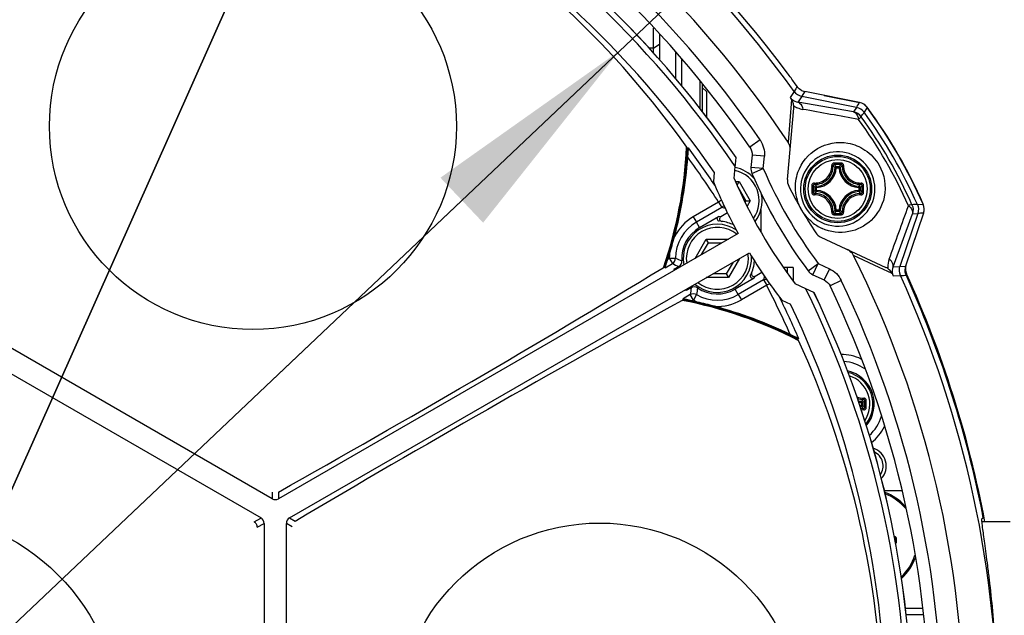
# Model space of a CAD drawing. Header units: millimetres. Extents: x 0 to 420, y 0 to 297.
# Tile 44 of 100: x 98.58 to 114.45, y 202.5 to 212.11. Entities that reach past the tile are written whole.
import ezdxf

# ---------------------------------------------------------------- set-up
doc = ezdxf.new("R2010")
doc.units = ezdxf.units.MM
doc.header["$LTSCALE"] = 23.1
doc.layers.get('0').update_dxf_attribs({"linetype": 'CONTINUOUS'})
for name, color, linetype in [('02___PRT_ALL_AXES', 7, 'CONTINUOUS'), ('03___PRT_ALL_CURVES', 7, 'CONTINUOUS'), ('AXES', 7, 'CONTINUOUS'), ('DIM_PILOTEES', 7, 'CONTINUOUS')]:
    doc.layers.add(name, color=color, linetype=linetype)
doc.styles.get("Standard").update_dxf_attribs({"font": 'txt', "width": 0.7})
doc.styles.add('TEXTSTYLE_4', font='txt')
doc.dimstyles.new('DIMSTYLE_4', dxfattribs={"dimtxt": 2.5, "dimasz": 3.5, "dimexe": 2, "dimexo": 0, "dimtad": 1, "dimdec": 0, "dimlfac": 5, "dimdsep": 46, "dimtxsty": 'Standard', "dimblk": '_FILLED', "dimblk1": '_FILLED', "dimblk2": '_FILLED', "dimcen": 0, "dimazin": 2, "dimtp": 0.5, "dimtm": 0.5, "dimtfac": 1, "dimtdec": 0, "dimtmove": 0, "dimatfit": 2, "dimldrblk": '_FILLED', "dimfxl": 0, "dimtolj": 1, "dimarcsym": 0})
doc.dimstyles.new('DIMSTYLE_9', dxfattribs={"dimtxt": 2.5, "dimasz": 3.5, "dimexe": 2, "dimexo": 0, "dimtad": 1, "dimdec": 1, "dimlfac": 5, "dimdsep": 46, "dimtxsty": 'Standard', "dimblk": '_FILLED', "dimblk1": '_FILLED', "dimblk2": '_FILLED', "dimcen": 0, "dimazin": 2, "dimtp": 0.5, "dimtm": 0.5, "dimtfac": 1, "dimtdec": 1, "dimtmove": 0, "dimatfit": 2, "dimldrblk": '_FILLED', "dimfxl": 0, "dimtolj": 1, "dimarcsym": 0})

# ---------------------------------------------------------------- blocks, each defined once
blk = doc.blocks.new('_FILLED')
at = {"color": 0, "linetype": 'ByBlock'}
blk.add_solid([(0, 0), (-1, 0.1429), (-1, -0.1429)], dxfattribs=at)
blk = doc.blocks.new('*D5')
at = {"layer": 'DIM_PILOTEES', "color": 2, "linetype": 'Continuous'}
for p, q in [((96.75, 200.711), (126.261, 228.676)), ((108.248, 211.607), (96.75, 200.711)), ((85.253, 189.816), (96.75, 200.711))]:
    blk.add_line(p, q, dxfattribs=at)
at = {"layer": 'DIM_PILOTEES', "color": 2, "linetype": 'Continuous', "xscale": 3.5, "yscale": 3.5, "zscale": 3.5}
for p, rotation in [((108.248, 211.607), 43.4593738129), ((85.253, 189.816), 223.4593738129)]:
    blk.add_blockref('_FILLED', p, dxfattribs=dict(at, rotation=rotation))
at = {"layer": 'DIM_PILOTEES', "color": 2, "linetype": 'Continuous', "insert": (117.933, 225.09), "char_height": 2.5, "width": 12.76786, "attachment_point": 1, "rotation": 43.4594, "line_spacing_factor": 0.9, "style": 'TEXTSTYLE_4'}
blk.add_mtext('{\\ftxt;\\W0.0001;\\H0.0001;\\~}{\\ftxt;\\W1.3333333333;\\H2.5; }{\\ftxt;\\W0.0001;\\H0.0001;\\~}{\\ftxt;\\W0.0001;\\H0.0001;\\~}{\\ftxt;\\W2.0714285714;\\H2.5; }{\\ftxt;\\W0.0001;\\H0.0001;\\~}', dxfattribs=at)
blk = doc.blocks.new('*D19')
at = {"layer": 'DIM_PILOTEES', "color": 2, "linetype": 'Continuous'}
for p, q in [((96.75, 200.711), (112.905, 237.02)), ((104.33, 217.747), (96.75, 200.711)), ((89.171, 183.676), (96.75, 200.711))]:
    blk.add_line(p, q, dxfattribs=at)
at = {"layer": 'DIM_PILOTEES', "color": 2, "linetype": 'Continuous', "xscale": 3.5, "yscale": 3.5, "zscale": 3.5}
for p, rotation in [((104.33, 217.747), 66.0142293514), ((89.171, 183.676), 246.0142293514)]:
    blk.add_blockref('_FILLED', p, dxfattribs=dict(at, rotation=rotation))
at = {"layer": 'DIM_PILOTEES', "color": 2, "linetype": 'Continuous', "insert": (105.211, 227.413), "char_height": 2.5, "width": 17.85714, "attachment_point": 1, "rotation": 66.0142, "line_spacing_factor": 0.9, "style": 'TEXTSTYLE_4'}
blk.add_mtext('{\\ftxt;\\W0.0001;\\H0.0001;\\~}{\\ftxt;\\W1.3333333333;\\H2.5; }{\\ftxt;\\W0.0001;\\H0.0001;\\~}{\\ftxt;\\W0.0001;\\H0.0001;\\~}{\\ftxt;\\W3.4285714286;\\H2.5; }{\\ftxt;\\W0.0001;\\H0.0001;\\~}', dxfattribs=at)

msp = doc.modelspace()

# ---------------------------------------------------------------- linework, layer by layer
at = {"color": 7, "linetype": 'Continuous'}
for p, q in [((108.8004, 211.5682), (108.8004, 211.9766)), ((108.9004, 211.4594), (108.9004, 211.8716)), ((108.8004, 211.6544), (108.7212, 211.6544)), ((108.8004, 211.6544), (108.9004, 211.7205)), ((109.1504, 211.5956), (109.1504, 211.1656)), ((109.2504, 211.4763), (109.2504, 211.0474)), ((109.5504, 210.6722), (109.5504, 211.1183)), ((109.5904, 210.6209), (109.5904, 211.0705)), ((109.6504, 210.9512), (109.5904, 211.0112)), ((111.0643, 210.9551), (111.0007, 210.8577)), ((111.0691, 210.9625), (111.0643, 210.9551)), ((111.1146, 211.0323), (111.0716, 211.0928)), ((111.2373, 210.9527), (111.2368, 210.9519)), ((112.1202, 210.775), (111.2373, 210.9527)), ((109.6504, 210.9512), (109.6504, 210.5434)), ((111.0227, 210.8248), (110.9665, 210.1371)), ((111.1874, 210.8755), (111.1264, 210.7813)), ((111.1974, 210.8909), (111.1874, 210.8755)), ((112.0708, 210.6977), (111.1874, 210.8755)), ((111.2368, 210.9519), (111.1974, 210.8909)), ((111.5475, 210.8903), (112.1208, 210.7765)), ((110.9577, 209.5354), (111.0583, 210.6863)), ((112.0239, 210.6242), (111.1264, 210.7813)), ((112.071, 210.6976), (112.0239, 210.6242)), ((112.2417, 210.6976), (112.1928, 210.6195)), ((110.5167, 210.1711), (110.3519, 210.0579)), ((109.3473, 210.039), (109.3528, 210.0407)), ((109.3528, 210.0407), (109.3638, 210.044)), ((110.1147, 209.7261), (110.1287, 209.8862)), ((110.3864, 209.9265), (110.3689, 209.727)), ((110.5856, 209.909), (110.3864, 209.9265)), ((110.5682, 209.7096), (110.5856, 209.909)), ((110.5682, 209.7096), (110.3689, 209.727)), ((110.3845, 209.6305), (110.5682, 209.7096)), ((111.7249, 209.7243), (111.7225, 209.7267)), ((111.7448, 209.7232), (111.7249, 209.7243)), ((111.7448, 209.7431), (111.7897, 209.7431)), ((111.7448, 209.7232), (111.7448, 209.7431)), ((111.7448, 209.7232), (111.7897, 209.7232)), ((111.7897, 209.7232), (111.7897, 209.7431)), ((111.7897, 209.7232), (111.8096, 209.7243)), ((111.8096, 209.7243), (111.812, 209.7267)), ((109.777, 209.6525), (109.7634, 209.4975)), ((110.1211, 209.5012), (110.1794, 209.5012)), ((110.1466, 209.4445), (110.1794, 209.5012)), ((110.1598, 209.4152), (110.2891, 209.1912)), ((110.1794, 209.5012), (110.3583, 209.1912)), ((111.4253, 209.4037), (111.4054, 209.4037)), ((111.4054, 209.3588), (111.4054, 209.4037)), ((111.4242, 209.4236), (111.4219, 209.4259)), ((111.4253, 209.4037), (111.4242, 209.4236)), ((111.4253, 209.3588), (111.4253, 209.4037)), ((112.1093, 209.4037), (112.1103, 209.4236)), ((112.1093, 209.4037), (112.1291, 209.4037)), ((112.1093, 209.4037), (112.1093, 209.3588)), ((112.1103, 209.4236), (112.1126, 209.4259)), ((112.1291, 209.4037), (112.1291, 209.3588)), ((111.4253, 209.3588), (111.4054, 209.3588)), ((111.4242, 209.3389), (111.4219, 209.3365)), ((111.4253, 209.3588), (111.4242, 209.3389)), ((112.1093, 209.3588), (112.1291, 209.3588)), ((112.1093, 209.3588), (112.1103, 209.3389)), ((112.1103, 209.3389), (112.1127, 209.3365)), ((109.8484, 209.168), (109.44, 208.9322)), ((109.8983, 209.0814), (109.49, 208.8456)), ((109.8949, 209.198), (109.8484, 209.168)), ((109.8484, 209.168), (109.8983, 209.0814)), ((109.9573, 209.064), (109.8983, 209.0814)), ((110.2891, 209.1912), (110.2752, 209.1673)), ((110.2891, 209.1912), (110.3583, 209.1912)), ((110.3583, 209.1912), (110.3073, 209.1029)), ((111.2422, 209.0908), (111.2478, 209.081)), ((113.0524, 209.1306), (113.1445, 209.134)), ((109.44, 208.9322), (109.49, 208.8456)), ((109.5407, 208.7578), (109.8469, 208.9346)), ((109.9919, 208.9942), (109.8831, 208.9314)), ((110.5304, 209.0458), (110.5304, 208.6842)), ((111.7249, 209.0382), (111.7225, 209.0358)), ((111.7448, 209.0392), (111.7249, 209.0382)), ((111.7897, 209.0392), (111.7448, 209.0392)), ((111.7448, 209.0392), (111.7448, 209.0194)), ((111.7897, 209.0194), (111.7448, 209.0194)), ((111.7897, 209.0392), (111.8096, 209.0382)), ((111.7897, 209.0392), (111.7897, 209.0194)), ((111.8096, 209.0382), (111.812, 209.0358)), ((112.6593, 208.1262), (112.972, 208.982)), ((113.0592, 208.9861), (112.7714, 208.1319)), ((113.1508, 208.99), (112.8632, 208.1366)), ((113.1523, 208.9898), (112.9642, 208.4364)), ((112.972, 208.982), (113.0592, 208.9861)), ((110.1637, 208.6626), (102.751, 204.3828)), ((109.4694, 208.2612), (109.6484, 208.5712)), ((109.6484, 208.5712), (110.0063, 208.5712)), ((109.683, 208.5112), (109.6484, 208.5712)), ((111.496, 208.603), (112.5431, 208.1148)), ((109.5738, 208.322), (109.683, 208.5112)), ((109.683, 208.5112), (109.9016, 208.5112)), ((102.9304, 204.0721), (110.3431, 208.3518)), ((109.0296, 208.25), (109.0526, 208.2633)), ((109.0526, 208.2633), (109.1526, 208.2631)), ((109.0526, 208.2633), (109.1026, 208.1768)), ((110.1853, 208.2612), (110.0063, 207.9512)), ((112.4365, 208.1134), (112.0215, 208.3098)), ((108.9545, 208.11), (108.9722, 208.1203)), ((108.9856, 208.1092), (108.9722, 208.1203)), ((108.9856, 208.1092), (109.1026, 208.1768)), ((109.1281, 208.0862), (109.2054, 208.1308)), ((110.081, 208.2005), (109.9717, 208.0112)), ((111.0504, 208.1112), (110.8925, 208.1112)), ((110.9504, 208.1112), (110.9504, 208.0311)), ((111.0504, 208.1112), (111.0504, 207.8925)), ((111.2917, 208.0591), (111.4521, 208.1786)), ((111.3675, 207.9973), (111.4521, 208.1786)), ((111.4521, 208.1786), (111.6335, 208.094)), ((112.6451, 208.0146), (112.4365, 208.1134)), ((112.6593, 208.1262), (112.7714, 208.1319)), ((112.7714, 208.132), (112.8632, 208.1366)), ((110.0063, 207.9512), (109.6484, 207.9512)), ((109.9717, 208.0112), (109.7532, 208.0112)), ((109.9717, 208.0112), (110.0063, 207.9512)), ((110.4203, 207.9415), (110.1141, 207.7646)), ((110.4356, 207.9745), (110.5444, 208.0373)), ((110.5875, 207.9724), (110.5731, 207.9126)), ((111.3675, 207.9973), (111.549, 207.9127)), ((111.6335, 208.094), (111.549, 207.9127)), ((112.6626, 207.9791), (112.7788, 207.9855)), ((109.4034, 207.7878), (109.3261, 207.7432)), ((110.5731, 207.9126), (110.1648, 207.6768)), ((110.6231, 207.8261), (110.2147, 207.5903)), ((110.5731, 207.9126), (110.6231, 207.8261)), ((110.6724, 207.8513), (110.6231, 207.8261)), ((111.826, 207.9033), (111.6456, 207.8172)), ((102.651, 204.3828), (96.9798, 207.6571)), ((109.3918, 207.6758), (109.2749, 207.6083)), ((109.4418, 207.5892), (109.3918, 207.6758)), ((109.4916, 207.6759), (109.4418, 207.5892)), ((110.1648, 207.6768), (110.2147, 207.5903)), ((111.3853, 207.7097), (111.2532, 207.7713)), ((109.26, 207.5809), (109.2777, 207.5912)), ((109.2777, 207.5912), (109.2749, 207.6083)), ((109.4188, 207.5759), (109.4418, 207.5892)), ((110.866, 207.5878), (111.0071, 207.522)), ((96.8004, 207.346), (102.4709, 204.0721)), ((111.1395, 206.9684), (111.1269, 206.9566)), ((112.1524, 205.9337), (112.1534, 205.9536)), ((112.1524, 205.9337), (112.1723, 205.9337)), ((112.1524, 205.9337), (112.1524, 205.8888)), ((112.1524, 205.8888), (112.1723, 205.8888)), ((112.1524, 205.8888), (112.1534, 205.8689)), ((112.1723, 205.9337), (112.1723, 205.8888)), ((102.6504, 204.4904), (102.6504, 204.3836)), ((102.7504, 204.4906), (102.7504, 204.3836)), ((112.8026, 204.5112), (112.5193, 204.5112)), ((102.3606, 204.008), (102.47, 204.0712)), ((102.4106, 203.9214), (102.52, 203.9846)), ((102.5209, 203.9855), (102.5209, 197.439)), ((102.8804, 197.437), (102.8804, 203.9855)), ((102.9732, 203.9312), (102.8808, 203.9846)), ((103.0234, 204.0177), (102.9307, 204.0712)), ((114.5504, 204.0112), (114.0944, 204.0112)), ((114.1141, 204.0612), (114.0945, 204.0612)), ((112.6901, 203.7705), (112.6899, 203.7606)), ((112.7095, 203.7506), (112.6996, 203.7506)), ((112.6996, 203.7506), (112.6996, 203.6719)), ((112.7095, 203.6719), (112.6996, 203.6719)), ((112.7095, 203.7506), (112.7095, 203.6719)), ((113.139, 202.6112), (112.8597, 202.6112)), ((113.1485, 202.5112), (112.8698, 202.5112))]:
    msp.add_line(p, q, dxfattribs=at)
for centre, radius in [((102.3404, 210.3934), 3.28), ((111.7673, 209.3812), 0.5463), ((111.7673, 209.3812), 0.5462), ((111.7673, 209.3812), 0.5241), ((111.7673, 209.3812), 0.4768), ((96.7504, 200.7112), 3.4593), ((107.9304, 200.7112), 3.28)]:
    msp.add_circle(centre, radius, dxfattribs=at)
for centre, radius, start, end in [((96.7504, 200.7112), 17.6019, 35.58979, 84.41021), ((96.7504, 200.7112), 17.0571, 33.54617, 86.45383), ((96.7504, 200.7112), 16.7033, 34.49586, 85.50414), ((96.7504, 200.7112), 16.5034, 34.49586, 85.50414), ((96.7504, 200.7112), 16.2222, 34.44264, 85.55736), ((96.7504, 200.7112), 17.6891, 36.56607, 65.16432), ((96.7504, 200.7112), 15.8, 34.46514, 85.53486), ((97.1483, 201.3898), 14.9537, 35.41771, 57.86891), ((103.4731, 205.6931), 9.3217, 35.39896, 36.58947), ((111.2766, 211.1477), 0.1989, 242.92873, 252.50602), ((111.2768, 211.1489), 0.2001, 252.54356, 258.61817), ((114.2805, 213.0248), 3.9311, 213.45371, 214.03045), ((110.8439, 210.7046), 0.2153, 4.86696, 12.97902), ((110.8461, 210.7049), 0.2131, 354.98887, 4.8218), ((111.272, 211.0519), 0.3923, 237.008, 247.31946), ((111.2737, 211.0566), 0.3973, 247.35706, 259.81291), ((75.3485, 234.1908), 43.5942, 327.3909, 327.51145), ((112.0819, 210.5803), 0.2, 36.38786, 78.77497), ((105.7065, 205.882), 8.1178, 23.61514, 36.38486), ((105.7065, 205.882), 8.1196, 23.61214, 36.38786), ((105.8655, 205.9739), 7.7097, 24.01108, 35.98892), ((77.0903, 232.6586), 41.4477, 327.75657, 327.87729), ((105.824, 205.9499), 7.8161, 23.98722, 36.01278), ((105.7065, 205.882), 8.0322, 23.85725, 36.14275), ((102.3404, 210.3934), 7, 340.95554, 357.23653), ((102.3504, 210.4107), 7.0068, 340.92001, 356.95912), ((96.7504, 200.7112), 15.6745, 36.51923, 36.59638), ((96.7504, 200.7112), 15.6908, 33.81407, 36.49791), ((102.3504, 210.4107), 7.02, 345.13447, 355.76503), ((96.7504, 200.7112), 15.5908, 32.84833, 36.07742), ((111.7673, 209.3812), 0.6, 324.99231, 208.96531), ((110.0004, 209.1912), 0.55, 40.50001, 77.96893), ((110.5682, 209.7096), 0.2, 175, 203.30352), ((117.5298, 212.7082), 7.58, 203.30352, 216.69648), ((111.3995, 209.749), 0.2722, 268.24159, 1.75757), ((111.4027, 209.7457), 0.2897, 268.17229, 1.8277), ((111.4073, 209.7412), 0.3181, 273.05419, 356.94578), ((111.4073, 209.7412), 0.338, 273.0539, 356.94611), ((111.1395, 209.1354), 0.8304, 45.40454, 48.25789), ((111.7671, 188.0036), 21.7953, 89.85536, 90.14398), ((111.7673, 188.1705), 21.6048, 89.85569, 90.14431), ((111.0744, 209.1079), 0.9236, 43.45685, 46.26656), ((111.7448, 209.723), 0.02, 168.50141, 176.33049), ((112.4601, 209.1079), 0.9235, 133.73339, 136.54315), ((112.1273, 209.7412), 0.338, 183.0539, 266.94611), ((111.7897, 209.723), 0.02, 3.66951, 11.49859), ((112.1273, 209.7412), 0.3181, 183.05422, 266.94578), ((112.3951, 209.1353), 0.8305, 131.74234, 134.59542), ((112.1318, 209.7457), 0.2897, 178.17231, 271.82767), ((112.135, 209.749), 0.2722, 178.24198, 271.75801), ((110.0004, 209.1912), 0.5, 324.91689, 77.26527), ((117.5298, 212.7082), 7.78, 203.30352, 216.69648), ((111.1569, 209.518), 0.2, 175, 206.59217), ((117.5177, 212.7012), 8.39, 202.44872, 208.77475), ((117.5298, 212.7082), 7.3268, 206.59217, 213.40783), ((133.1443, 209.3814), 21.7946, 179.85618, 180.00048), ((133.1444, 209.3811), 21.7948, 179.99958, 180.14389), ((132.9784, 209.3812), 21.6052, 179.85573, 180.14427), ((112.0405, 210.074), 0.9234, 223.73318, 226.54333), ((112.0137, 210.0095), 0.8311, 221.74349, 224.60134), ((111.4255, 209.4037), 0.0199, 93.66846, 101.27955), ((112.1091, 209.404), 0.0196, 78.70118, 86.45909), ((111.5213, 210.0091), 0.8306, 315.39776, 318.25763), ((112.109, 209.4035), 0.0202, 0.71889, 78.67872), ((111.4939, 210.0741), 0.9236, 313.45685, 316.26656), ((90.5562, 209.3812), 21.6052, 359.85573, 0.14427), ((90.3901, 209.3814), 21.7948, 359.99958, 0.14389), ((90.3902, 209.381), 21.7946, 359.85618, 0.00048), ((110.0004, 209.1912), 0.55, 322.40057, 10.72207), ((112.0405, 208.6884), 0.9234, 133.45668, 136.26676), ((111.3995, 209.0135), 0.2722, 358.24197, 91.75801), ((112.0136, 208.753), 0.831, 135.39857, 138.2568), ((111.4027, 209.0167), 0.2897, 358.17227, 91.82771), ((111.4255, 209.359), 0.0202, 180.71889, 258.67872), ((111.4254, 209.3584), 0.0196, 258.70118, 266.45909), ((111.4073, 209.0212), 0.3181, 3.05419, 86.94581), ((111.4073, 209.0212), 0.338, 3.0539, 86.94611), ((112.1273, 209.0212), 0.338, 93.05389, 176.94611), ((112.1273, 209.0212), 0.3181, 93.05422, 176.94578), ((112.1318, 209.0167), 0.2897, 88.17217, 181.82782), ((112.135, 209.0135), 0.2722, 88.25985, 181.74187), ((112.1091, 209.3584), 0.0196, 273.54091, 281.29882), ((111.5212, 208.7533), 0.8306, 41.74255, 44.6022), ((112.109, 209.359), 0.0202, 281.32128, 359.28111), ((111.4939, 208.6884), 0.9235, 43.73339, 46.54315), ((111.7673, 209.3812), 0.6, 209.33357, 300.62526), ((114.6294, 166.614), 42.5459, 92.12426, 92.24187), ((112.963, 209.0542), 0.2, 341.22503, 23.61214), ((109.8274, 208.2612), 0.7747, 120, 153.26796), ((109.8074, 208.2957), 0.6402, 83.20281, 86.459), ((111.1391, 209.6275), 0.831, 311.74323, 314.59455), ((111.7671, 230.7589), 21.7953, 269.85603, 270.14465), ((111.0745, 209.6545), 0.9234, 313.73318, 316.54333), ((111.7673, 230.592), 21.6048, 269.85569, 270.14431), ((111.7448, 209.0395), 0.02, 183.66951, 191.49859), ((111.7895, 209.0395), 0.0202, 270.71886, 348.46034), ((112.4601, 209.6546), 0.9236, 223.45685, 226.26656), ((111.7901, 209.0394), 0.0196, 348.47902, 356.45753), ((112.395, 209.6271), 0.8304, 225.40454, 228.25793), ((115.0436, 165.4369), 43.5943, 92.48859, 92.60914), ((109.8274, 208.2612), 0.6748, 120, 179.84416), ((109.8274, 208.2612), 0.55, 55.97344, 190.94761), ((109.8274, 208.2612), 0.5, 51.04554, 188.97274), ((109.8274, 208.2612), 0.6, 63.91627, 83.19511), ((111.8273, 209.4214), 0.745, 230.78223, 245.25772), ((102.3497, 210.4109), 7.0207, 342.78787, 345.13435), ((111.5805, 208.7843), 0.2, 213.40783, 245), ((102.3504, 210.4107), 7.02, 342.07401, 342.78774), ((109.8274, 208.2612), 0.7747, 174.65425, 179.84416), ((109.0525, 208.2634), 0.1001, 300.04448, 359.81121), ((109.8274, 208.2612), 0.55, 229.04279, 3.97855), ((109.8274, 208.2612), 0.5, 231.04554, 8.97274), ((117.5177, 212.7012), 8.39, 211.22525, 217.55128), ((96.7504, 200.7112), 17.0571, 333.54617, 26.45383), ((-4.5971, 395.6225), 219.2142, 299.320338, 301.197759), ((110.8433, 211.9298), 4.1371, 245.11827, 246.67813), ((109.1781, 207.9994), 0.1001, 84.66726, 95.77135), ((109.1554, 208.2173), 0.0999, 299.99445, 3.73805), ((109.8274, 208.2612), 0.6, 333.54848, 356.08369), ((112.453, 207.9216), 0.2131, 55.17874, 65.01219), ((112.9692, 208.1167), 0.395, 160.15958, 180.19211), ((112.9651, 208.1171), 0.391, 180.2521, 183.01534), ((113.052, 208.0728), 0.1992, 168.37526, 175.30958), ((113.0531, 208.0726), 0.2003, 161.38824, 168.38541), ((113.059, 208.0939), 0.2, 164.96108, 204.35554), ((109.7774, 208.3478), 0.7, 201.9473, 203.40287), ((109.8472, 208.2267), 0.6401, 333.54097, 336.79731), ((111.4521, 208.1786), 0.2, 216.69648, 245), ((116.2256, 209.7588), 3.9827, 205.97331, 206.54257), ((96.7504, 200.7112), 17.6019, 335.58979, 24.41021), ((96.7504, 200.7112), 17.6874, 11.57836, 24.31359), ((96.7504, 200.7112), 17.7019, 10.74699, 24.35554), ((109.2757, 207.8301), 0.1005, 316.07717, 335.27913), ((113.5122, 207.3067), 4.1368, 173.32183, 174.88179), ((109.4534, 207.7013), 0.0999, 56.26307, 120.00562), ((96.7504, 200.7112), 15.5908, 23.92258, 27.15167), ((96.7504, 200.7112), 16.5034, 334.49586, 25.50414), ((96.7504, 200.7112), 16.7033, 334.49586, 25.50414), ((109.8774, 208.1747), 0.7, 216.59713, 218.0527), ((109.2758, 207.8302), 0.1005, 300.04565, 315.97376), ((109.4418, 207.5891), 0.1001, 60.18879, 119.95552), ((109.8274, 208.2612), 0.6748, 240.15584, 300), ((96.7504, 200.7112), 15.6908, 23.50209, 26.18593), ((96.7504, 200.7112), 16.2222, 334.44264, 25.55736), ((213.1673, 18.4745), 215.7729, 118.787268, 120.694634), ((107.9304, 200.7112), 7, 62.71364, 79.04446), ((107.9504, 200.7112), 7.0068, 63.04088, 79.07999), ((107.9504, 200.7112), 7.02, 77.21226, 77.92599), ((109.8274, 208.2612), 0.7747, 240.15584, 245.34575), ((107.9502, 200.7105), 7.0207, 74.86565, 77.21213), ((109.8274, 208.2612), 0.7747, 266.73204, 300), ((107.9504, 200.7112), 7.02, 64.23497, 74.86553), ((96.7504, 200.7112), 15.8, 334.46514, 25.53486), ((96.7504, 200.7112), 15.6745, 23.40362, 23.48077), ((97.5371, 200.7165), 14.9536, 2.1693, 24.58234), ((111.8104, 205.9112), 0.69, 55.04825, 85.50249), ((111.8104, 205.9112), 0.5462, 319.89501, 77.93305), ((111.8104, 205.9112), 0.5463, 319.87731, 77.92575), ((111.8104, 205.9112), 0.5241, 321.44453, 76.40688), ((111.8104, 205.9112), 0.4768, 325.39214, 72.58554), ((112.1781, 206.279), 0.2723, 247.65582, 271.75629), ((112.1749, 206.2759), 0.2898, 251.74858, 271.82144), ((112.1704, 206.2712), 0.3181, 256.86947, 266.94573), ((112.1704, 206.2712), 0.338, 258.97955, 266.94611), ((112.1704, 205.5512), 0.338, 93.05389, 97.72469), ((111.5602, 206.5431), 0.8364, 315.18034, 318.24844), ((111.537, 206.6042), 0.9237, 313.45723, 316.26663), ((111.537, 205.2183), 0.9236, 43.7333, 46.54278), ((90.5992, 205.9112), 21.6052, 359.85573, 0.14427), ((90.4331, 205.9114), 21.7949, 359.99968, 0.14399), ((90.4332, 205.9111), 21.7948, 359.85609, 0.0004), ((112.1704, 205.5512), 0.3181, 93.05427, 97.08101), ((112.1749, 205.5461), 0.2903, 88.1857, 96.64705), ((112.1781, 205.543), 0.2727, 88.25147, 96.39495), ((111.5601, 205.2793), 0.8364, 41.7518, 44.81963), ((111.8104, 205.9112), 0.69, 312.54088, 343.58198), ((112.2504, 203.7112), 0.82, 41.97432, 70.37552), ((102.701, 204.4694), 0.1, 240, 300), ((102.4209, 203.9855), 0.1, 0, 60), ((102.9804, 203.9855), 0.1, 120, 180), ((112.7004, 204.1612), 0.3908, 266.77103, 268.49887), ((112.7004, 204.1612), 0.4008, 267.12385, 268.49894), ((111.8565, 204.6162), 1.2083, 313.29373, 314.24563), ((112.6896, 203.6718), 0.0199, 301.04587, 0.07381), ((112.2504, 203.7112), 0.82, 311.50753, 340.07095)]:
    msp.add_arc(centre, radius, start, end, dxfattribs=at)
at = {"color": 2, "linetype": 'Continuous'}
msp.add_arc((112.2504, 204.9112), 0.3, 317.31728, 72.87951, dxfattribs=at)
at = {"color": 7, "linetype": 'Continuous'}
for points in [[(111.0643, 210.9551), (111.0928, 210.9154), (111.1395, 210.8852), (111.1874, 210.8755)], [(111.1128, 211.0343), (111.0975, 211.0108), (111.0844, 210.986), (111.0691, 210.9625)], [(111.1861, 210.9706), (111.158, 210.9849), (111.1328, 211.0066), (111.1146, 211.0323)], [(111.0537, 210.7529), (111.0478, 210.7784), (111.0373, 210.8032), (111.0227, 210.8248)], [(112.1037, 210.5043), (111.8036, 210.5579), (111.5035, 210.6117), (111.2034, 210.6656)], [(112.1929, 210.6194), (112.1644, 210.6584), (112.1182, 210.6879), (112.0709, 210.6974)], [(112.2417, 210.6976), (112.2132, 210.7362), (112.1673, 210.7655), (112.1202, 210.775)], [(112.1464, 210.5455), (112.1179, 210.5848), (112.0715, 210.6146), (112.0239, 210.6242)], [(110.5167, 210.1711), (110.5678, 210.0966), (110.5935, 209.999), (110.5856, 209.909)], [(110.3519, 210.0579), (110.3775, 210.0205), (110.3903, 209.9716), (110.3864, 209.9265)], [(110.9991, 210.0089), (111.0029, 210.0528), (110.9908, 210.1004), (110.9665, 210.1371)], [(109.9333, 209.1153), (109.9247, 209.1015), (109.9124, 209.0895), (109.8983, 209.0814)], [(112.5976, 208.2508), (112.701, 208.5376), (112.8045, 208.8244), (112.9081, 209.1111)], [(112.9651, 209.1274), (112.9849, 209.0831), (112.9875, 209.028), (112.972, 208.982)], [(113.0524, 209.1307), (113.0719, 209.0866), (113.0745, 209.0318), (113.059, 208.986)], [(113.1508, 208.99), (113.1661, 209.0355), (113.1637, 209.09), (113.1445, 209.134)], [(112.0669, 208.8615), (112.1424, 208.9062), (112.2098, 208.9683), (112.2602, 209.04)], [(112.0215, 208.3098), (112.0018, 208.3493), (111.9667, 208.3835), (111.9267, 208.4022)], [(109.1281, 208.0862), (109.1402, 208.0932), (109.1541, 208.0976), (109.168, 208.099)], [(112.6198, 208.2309), (112.6129, 208.238), (112.6054, 208.2446), (112.5976, 208.2508)], [(112.7788, 207.9855), (112.7586, 208.03), (112.7558, 208.0856), (112.7714, 208.132)], [(111.6335, 208.094), (111.7154, 208.0558), (111.7871, 207.9848), (111.826, 207.9033)], [(112.869, 207.9937), (112.856, 208.0232), (112.8508, 208.057), (112.8534, 208.0891)], [(110.5731, 207.9126), (110.5872, 207.9207), (110.6038, 207.9254), (110.62, 207.9259)], [(111.549, 207.9127), (111.59, 207.8936), (111.626, 207.858), (111.6456, 207.8172)]]:
    msp.add_open_spline(points, degree=3, dxfattribs=at)
for points, knots in [([(111.1146, 211.0323), (111.1145, 211.0322), (111.1148, 211.031), (111.1133, 211.0335), (111.1128, 211.0343)], [0, 0, 0, 0, 0.0869271, 1, 1, 1, 1]), ([(111.0007, 210.8577), (111.0098, 210.8448), (111.0439, 210.8077), (111.0927, 210.7864), (111.1264, 210.7813)], [0, 0, 0, 0, 0.3163891, 1, 1, 1, 1]), ([(111.1264, 210.7813), (111.1361, 210.7788), (111.1801, 210.7559), (111.1979, 210.7032), (111.2034, 210.6656)], [0, 0, 0, 0, 0.2083638, 1, 1, 1, 1]), ([(112.0239, 210.6242), (112.034, 210.6217), (112.0797, 210.598), (112.0982, 210.5433), (112.1037, 210.5043)], [0, 0, 0, 0, 0.2096258, 1, 1, 1, 1]), ([(112.1464, 210.5455), (112.147, 210.5398), (112.1258, 210.5265), (112.1146, 210.5133), (112.1037, 210.5043)], [0, 0, 0, 0, 0.2879859, 1, 1, 1, 1]), ([(109.3512, 209.8923), (109.3524, 209.9086), (109.3542, 209.9328), (109.3566, 209.9646), (109.3582, 209.987), (109.3599, 210.0074), (109.3611, 210.0228), (109.3622, 210.0329), (109.3626, 210.0386), (109.3634, 210.0416), (109.3634, 210.0439), (109.3638, 210.044)], [0, 0, 0, 0, 0.32224, 0.478418, 0.6276072, 0.7650576, 0.8826955, 0.9300814, 0.9669545, 0.9908162, 1, 1, 1, 1]), ([(111.1846, 209.0448), (111.1294, 209.1405), (111.0679, 209.3476), (111.1158, 209.7252), (111.4099, 210.0892), (111.8737, 210.1679), (112.2293, 210.0212), (112.3795, 209.8628), (112.4349, 209.7667)], [0, 0, 0, 0, 0.1476051, 0.2769195, 0.4975273, 0.7203609, 0.851712, 1, 1, 1, 1]), ([(112.4349, 209.7667), (112.5221, 209.6158), (112.5793, 209.2672), (112.3417, 208.8508), (111.9461, 208.6484), (111.6476, 208.684), (111.5155, 208.7448)], [0, 0, 0, 0, 0.2918585, 0.5329062, 0.7564696, 1, 1, 1, 1]), ([(111.7124, 209.7988), (111.707, 209.7987), (111.6961, 209.7965), (111.6824, 209.7873), (111.6734, 209.7735), (111.6715, 209.7626), (111.6716, 209.7573)], [0, 0, 0, 0, 0.2515425, 0.502444, 0.7518903, 1, 1, 1, 1]), ([(111.6716, 209.7573), (111.6741, 209.7574), (111.6787, 209.7574), (111.6849, 209.7571), (111.6891, 209.7565), (111.6914, 209.7557), (111.6921, 209.7553), (111.6923, 209.755)], [0, 0, 0, 0, 0.3500575, 0.657463, 0.881822, 0.9543754, 1, 1, 1, 1]), ([(111.7128, 209.7752), (111.7102, 209.7752), (111.7047, 209.7742), (111.6979, 209.7697), (111.6933, 209.763), (111.6923, 209.7576), (111.6923, 209.755)], [0, 0, 0, 0, 0.253266, 0.5039417, 0.7523043, 1, 1, 1, 1]), ([(111.7124, 209.7988), (111.7124, 209.796), (111.7124, 209.7908), (111.7124, 209.7838), (111.7127, 209.7787), (111.7127, 209.776), (111.7128, 209.7752)], [0, 0, 0, 0, 0.3476942, 0.6630037, 0.8932873, 1, 1, 1, 1]), ([(111.7448, 209.7431), (111.7403, 209.7431), (111.7311, 209.7398), (111.7262, 209.7314), (111.7253, 209.727)], [0, 0, 0, 0, 0.499714, 1, 1, 1, 1]), ([(111.8092, 209.727), (111.8083, 209.7314), (111.8034, 209.7398), (111.7942, 209.7431), (111.7897, 209.7431)], [0, 0, 0, 0, 0.500286, 1, 1, 1, 1]), ([(111.8222, 209.7988), (111.8222, 209.796), (111.8221, 209.7908), (111.8221, 209.7838), (111.8218, 209.7787), (111.8219, 209.776), (111.8217, 209.7752)], [0, 0, 0, 0, 0.3476957, 0.6630064, 0.8932895, 1, 1, 1, 1]), ([(111.8422, 209.755), (111.8423, 209.7576), (111.8413, 209.763), (111.8367, 209.7697), (111.8298, 209.7742), (111.8244, 209.7752), (111.8217, 209.7752)], [0, 0, 0, 0, 0.2476944, 0.4960565, 0.7467338, 1, 1, 1, 1]), ([(111.8629, 209.7573), (111.8631, 209.7626), (111.8612, 209.7735), (111.8521, 209.7873), (111.8384, 209.7965), (111.8275, 209.7987), (111.8222, 209.7988)], [0, 0, 0, 0, 0.2481183, 0.4975671, 0.7484673, 1, 1, 1, 1]), ([(111.8629, 209.7573), (111.8604, 209.7574), (111.8558, 209.7574), (111.8496, 209.7571), (111.8454, 209.7565), (111.8431, 209.7557), (111.8424, 209.7553), (111.8422, 209.755)], [0, 0, 0, 0, 0.3500652, 0.657475, 0.8818311, 0.9543804, 1, 1, 1, 1]), ([(111.3912, 209.4769), (111.3859, 209.477), (111.375, 209.4751), (111.3612, 209.4661), (111.3519, 209.4524), (111.3497, 209.4415), (111.3497, 209.4361)], [0, 0, 0, 0, 0.248123, 0.4975707, 0.7484694, 1, 1, 1, 1]), ([(111.3497, 209.4361), (111.3525, 209.4361), (111.3577, 209.4361), (111.3647, 209.4361), (111.3698, 209.4358), (111.3725, 209.4358), (111.3733, 209.4356)], [0, 0, 0, 0, 0.3476995, 0.6630127, 0.8932955, 1, 1, 1, 1]), ([(111.3935, 209.4562), (111.3909, 209.4562), (111.3855, 209.4552), (111.3788, 209.4506), (111.3743, 209.4438), (111.3733, 209.4383), (111.3733, 209.4356)], [0, 0, 0, 0, 0.2476944, 0.4960565, 0.7467338, 1, 1, 1, 1]), ([(111.3912, 209.4769), (111.3911, 209.4744), (111.3911, 209.4698), (111.3914, 209.4636), (111.392, 209.4594), (111.3928, 209.4571), (111.3932, 209.4563), (111.3935, 209.4562)], [0, 0, 0, 0, 0.3500648, 0.6574745, 0.8818307, 0.9543803, 1, 1, 1, 1]), ([(111.4216, 209.4232), (111.4172, 209.4223), (111.4087, 209.4174), (111.4054, 209.4082), (111.4054, 209.4037)], [0, 0, 0, 0, 0.5002808, 1, 1, 1, 1]), ([(112.1433, 209.4769), (112.1434, 209.4744), (112.1435, 209.4698), (112.1431, 209.4636), (112.1425, 209.4594), (112.1417, 209.4571), (112.1413, 209.4563), (112.141, 209.4562)], [0, 0, 0, 0, 0.3500581, 0.6574638, 0.8818227, 0.9543758, 1, 1, 1, 1]), ([(112.1612, 209.4356), (112.1613, 209.4383), (112.1602, 209.4438), (112.1558, 209.4506), (112.149, 209.4552), (112.1436, 209.4562), (112.141, 209.4562)], [0, 0, 0, 0, 0.253266, 0.5039417, 0.7523043, 1, 1, 1, 1]), ([(112.1848, 209.4361), (112.1848, 209.4415), (112.1826, 209.4524), (112.1733, 209.4661), (112.1595, 209.4751), (112.1487, 209.477), (112.1433, 209.4769)], [0, 0, 0, 0, 0.2515394, 0.5024399, 0.7518854, 1, 1, 1, 1]), ([(112.1848, 209.4361), (112.1821, 209.4361), (112.1769, 209.4361), (112.1698, 209.4361), (112.1647, 209.4358), (112.1621, 209.4358), (112.1612, 209.4356)], [0, 0, 0, 0, 0.3476943, 0.6630035, 0.8932871, 1, 1, 1, 1]), ([(111.3497, 209.3263), (111.3525, 209.3263), (111.3577, 209.3264), (111.3647, 209.3264), (111.3698, 209.3266), (111.3725, 209.3266), (111.3733, 209.3268)], [0, 0, 0, 0, 0.3476943, 0.6630035, 0.8932871, 1, 1, 1, 1]), ([(111.3497, 209.3263), (111.3497, 209.3209), (111.3519, 209.3101), (111.3612, 209.2964), (111.375, 209.2873), (111.3859, 209.2854), (111.3912, 209.2856)], [0, 0, 0, 0, 0.2515394, 0.5024399, 0.7518854, 1, 1, 1, 1]), ([(111.3733, 209.3268), (111.3733, 209.3241), (111.3743, 209.3187), (111.3788, 209.3118), (111.3855, 209.3072), (111.3909, 209.3062), (111.3935, 209.3063)], [0, 0, 0, 0, 0.253266, 0.5039417, 0.7523043, 1, 1, 1, 1]), ([(111.3912, 209.2856), (111.3911, 209.2881), (111.391, 209.2927), (111.3914, 209.2989), (111.392, 209.3031), (111.3928, 209.3054), (111.3932, 209.3061), (111.3935, 209.3063)], [0, 0, 0, 0, 0.3500581, 0.6574638, 0.8818227, 0.9543758, 1, 1, 1, 1]), ([(112.141, 209.3063), (112.1436, 209.3062), (112.149, 209.3072), (112.1558, 209.3118), (112.1602, 209.3187), (112.1613, 209.3241), (112.1612, 209.3268)], [0, 0, 0, 0, 0.2476942, 0.4960562, 0.7467336, 1, 1, 1, 1]), ([(112.1433, 209.2856), (112.1434, 209.2881), (112.1435, 209.2927), (112.1431, 209.2989), (112.1425, 209.3031), (112.1417, 209.3054), (112.1413, 209.3061), (112.141, 209.3063)], [0, 0, 0, 0, 0.3500698, 0.6574754, 0.881839, 0.954389, 1, 1, 1, 1]), ([(112.1432, 209.2856), (112.1486, 209.2854), (112.1595, 209.2873), (112.1733, 209.2963), (112.1826, 209.31), (112.1848, 209.3209), (112.1848, 209.3263)], [0, 0, 0, 0, 0.2481252, 0.497569, 0.7484675, 1, 1, 1, 1]), ([(112.1848, 209.3263), (112.1821, 209.3263), (112.1769, 209.3264), (112.1698, 209.3264), (112.1647, 209.3267), (112.1621, 209.3266), (112.1612, 209.3268)], [0, 0, 0, 0, 0.3477039, 0.66302, 0.8933025, 1, 1, 1, 1]), ([(112.9651, 209.1274), (112.9605, 209.1308), (112.9384, 209.1191), (112.9213, 209.116), (112.9081, 209.1111)], [0, 0, 0, 0, 0.2879867, 1, 1, 1, 1]), ([(112.9081, 209.1111), (112.92, 209.1018), (112.956, 209.0696), (112.9814, 209.0149), (112.972, 208.982)], [0, 0, 0, 0, 0.3057778, 1, 1, 1, 1]), ([(109.8645, 208.8601), (109.8561, 208.8606), (109.8393, 208.8673), (109.8253, 208.8902), (109.8275, 208.917), (109.8396, 208.9304), (109.8469, 208.9346)], [0, 0, 0, 0, 0.2500622, 0.5000416, 0.7500022, 1, 1, 1, 1]), ([(109.8831, 208.9314), (109.876, 208.9273), (109.8641, 208.9142), (109.8613, 208.8881), (109.8742, 208.8653), (109.8903, 208.858), (109.8985, 208.857)], [0, 0, 0, 0, 0.2500188, 0.4999999, 0.7499891, 1, 1, 1, 1]), ([(111.3563, 208.8442), (111.3397, 208.8578), (111.2736, 208.9164), (111.218, 208.987), (111.1846, 209.0448)], [0, 0, 0, 0, 0.2433592, 1, 1, 1, 1]), ([(111.6716, 209.0052), (111.6715, 208.9998), (111.6734, 208.989), (111.6824, 208.9752), (111.6961, 208.9659), (111.707, 208.9637), (111.7124, 208.9637)], [0, 0, 0, 0, 0.2481181, 0.4975666, 0.7484665, 1, 1, 1, 1]), ([(111.6716, 209.0052), (111.6741, 209.0051), (111.6787, 209.005), (111.6849, 209.0054), (111.6891, 209.006), (111.6914, 209.0068), (111.6921, 209.0072), (111.6923, 209.0075)], [0, 0, 0, 0, 0.3500652, 0.657475, 0.8818311, 0.9543804, 1, 1, 1, 1]), ([(111.6923, 209.0075), (111.6923, 209.0048), (111.6933, 208.9995), (111.6979, 208.9927), (111.7047, 208.9883), (111.7102, 208.9872), (111.7128, 208.9873)], [0, 0, 0, 0, 0.2476944, 0.4960565, 0.7467338, 1, 1, 1, 1]), ([(111.7124, 208.9637), (111.7124, 208.9664), (111.7124, 208.9716), (111.7124, 208.9787), (111.7127, 208.9838), (111.7127, 208.9864), (111.7128, 208.9873)], [0, 0, 0, 0, 0.3476957, 0.6630064, 0.8932895, 1, 1, 1, 1]), ([(111.7253, 209.0355), (111.7262, 209.0311), (111.7311, 209.0227), (111.7403, 209.0194), (111.7448, 209.0194)], [0, 0, 0, 0, 0.500286, 1, 1, 1, 1]), ([(111.8217, 208.9873), (111.8244, 208.9872), (111.8298, 208.9883), (111.8367, 208.9927), (111.8413, 208.9995), (111.8423, 209.0048), (111.8422, 209.0075)], [0, 0, 0, 0, 0.253266, 0.5039418, 0.7523044, 1, 1, 1, 1]), ([(111.8222, 208.9637), (111.8222, 208.9664), (111.8221, 208.9716), (111.8221, 208.9787), (111.8218, 208.9838), (111.8219, 208.9864), (111.8217, 208.9873)], [0, 0, 0, 0, 0.3476942, 0.6630037, 0.8932873, 1, 1, 1, 1]), ([(111.8222, 208.9637), (111.8276, 208.9637), (111.8385, 208.9659), (111.8522, 208.9752), (111.8612, 208.989), (111.8631, 208.9999), (111.8629, 209.0052)], [0, 0, 0, 0, 0.2515406, 0.502439, 0.7518795, 1, 1, 1, 1]), ([(111.8629, 209.0052), (111.8604, 209.0051), (111.8558, 209.005), (111.8496, 209.0054), (111.8454, 209.006), (111.8431, 209.0068), (111.8424, 209.0072), (111.8422, 209.0075)], [0, 0, 0, 0, 0.3501205, 0.6575529, 0.8819007, 0.9544256, 1, 1, 1, 1]), ([(108.9856, 208.1092), (108.9853, 208.1095), (108.9861, 208.1115), (108.9864, 208.1144), (108.988, 208.1195), (108.9907, 208.1288), (108.9951, 208.143), (109.0011, 208.1618), (109.0078, 208.1826), (109.0174, 208.2122), (109.0247, 208.2348), (109.0296, 208.25)], [0, 0, 0, 0, 0.0089425, 0.0320747, 0.06797, 0.1143856, 0.2306451, 0.3677028, 0.5173538, 0.6746099, 1, 1, 1, 1]), ([(112.6451, 208.0146), (112.6335, 208.0385), (112.6109, 208.0684), (112.5826, 208.091), (112.5747, 208.0965)], [0, 0, 0, 0, 0.734537, 1, 1, 1, 1]), ([(112.6593, 208.1262), (112.6616, 208.1342), (112.665, 208.1734), (112.6409, 208.2094), (112.6198, 208.2309)], [0, 0, 0, 0, 0.2158984, 1, 1, 1, 1]), ([(112.6593, 208.1262), (112.6557, 208.117), (112.6408, 208.0696), (112.6461, 208.0153), (112.6626, 207.9791)], [0, 0, 0, 0, 0.1989969, 1, 1, 1, 1]), ([(110.4203, 207.9415), (110.4131, 207.9373), (110.3953, 207.9335), (110.371, 207.9449), (110.3582, 207.9685), (110.3608, 207.9865), (110.3645, 207.994)], [0, 0, 0, 0, 0.249997, 0.4999579, 0.7499376, 1, 1, 1, 1]), ([(110.3789, 208.0249), (110.3756, 208.0174), (110.3739, 207.9998), (110.3873, 207.9772), (110.4112, 207.9666), (110.4285, 207.9704), (110.4356, 207.9745)], [0, 0, 0, 0, 0.2500233, 0.5000093, 0.7499782, 1, 1, 1, 1]), ([(112.7788, 207.9855), (112.8017, 207.9867), (112.8324, 207.9852), (112.8622, 207.9919), (112.8696, 207.9923)], [0, 0, 0, 0, 0.7557726, 1, 1, 1, 1]), ([(109.4188, 207.5759), (109.4031, 207.5793), (109.3799, 207.5842), (109.3495, 207.5908), (109.3282, 207.5954), (109.3088, 207.5996), (109.2944, 207.6029), (109.285, 207.6052), (109.2797, 207.6064), (109.277, 207.6075), (109.2749, 207.6078), (109.2749, 207.6083)], [0, 0, 0, 0, 0.3253893, 0.4826451, 0.6322955, 0.7693528, 0.8856125, 0.9320288, 0.9679248, 0.9910572, 1, 1, 1, 1]), ([(111.1395, 206.9684), (111.1392, 206.9681), (111.1372, 206.9693), (111.1342, 206.97), (111.1291, 206.9725), (111.1198, 206.9766), (111.1059, 206.9833), (111.0874, 206.9921), (111.0671, 207.0018), (111.0384, 207.0157), (111.0166, 207.0262), (111.0018, 207.0333)], [0, 0, 0, 0, 0.0091838, 0.0330455, 0.0699187, 0.1173046, 0.2349424, 0.3723929, 0.521582, 0.67776, 1, 1, 1, 1]), ([(112.1723, 205.9337), (112.1722, 205.9386), (112.1682, 205.9487), (112.1583, 205.9533), (112.1534, 205.9536)], [0, 0, 0, 0, 0.4999874, 1, 1, 1, 1]), ([(112.1534, 205.8689), (112.1583, 205.8692), (112.1682, 205.8738), (112.1722, 205.8839), (112.1723, 205.8888)], [0, 0, 0, 0, 0.5000126, 1, 1, 1, 1]), ([(112.1865, 206.0069), (112.1866, 206.0044), (112.1866, 205.9998), (112.1862, 205.9935), (112.1855, 205.9892), (112.1848, 205.9866), (112.1841, 205.9862)], [0, 0, 0, 0, 0.3504958, 0.6582862, 0.8829261, 1, 1, 1, 1]), ([(112.2044, 205.9656), (112.2044, 205.9709), (112.2002, 205.9818), (112.1893, 205.9863), (112.1841, 205.9862)], [0, 0, 0, 0, 0.5044388, 1, 1, 1, 1]), ([(112.2279, 205.9661), (112.2279, 205.9715), (112.2257, 205.9824), (112.2164, 205.9961), (112.2026, 206.0051), (112.1918, 206.007), (112.1865, 206.0069)], [0, 0, 0, 0, 0.2515248, 0.5024214, 0.7518736, 1, 1, 1, 1]), ([(112.2279, 205.9661), (112.2252, 205.9661), (112.22, 205.9661), (112.2129, 205.9661), (112.2079, 205.9658), (112.2052, 205.9658), (112.2044, 205.9656)], [0, 0, 0, 0, 0.3476943, 0.6630035, 0.8932871, 1, 1, 1, 1]), ([(112.1841, 205.8363), (112.1893, 205.8362), (112.2002, 205.8406), (112.2044, 205.8516), (112.2044, 205.8568)], [0, 0, 0, 0, 0.4955609, 1, 1, 1, 1]), ([(112.1865, 205.8156), (112.1866, 205.8181), (112.1866, 205.8227), (112.1862, 205.8289), (112.1855, 205.8333), (112.1848, 205.8358), (112.1841, 205.8363)], [0, 0, 0, 0, 0.3505034, 0.6582979, 0.882935, 1, 1, 1, 1]), ([(112.1865, 205.8156), (112.1918, 205.8154), (112.2026, 205.8173), (112.2164, 205.8264), (112.2257, 205.8401), (112.2279, 205.8509), (112.2279, 205.8563)], [0, 0, 0, 0, 0.2481272, 0.4975826, 0.7484809, 1, 1, 1, 1]), ([(112.2279, 205.8563), (112.2252, 205.8563), (112.22, 205.8564), (112.2129, 205.8564), (112.2079, 205.8567), (112.2052, 205.8566), (112.2044, 205.8568)], [0, 0, 0, 0, 0.3477044, 0.6630209, 0.8933034, 1, 1, 1, 1]), ([(114.1054, 204.1188), (114.1035, 204.129), (114.0948, 204.1766), (114.0855, 204.224), (114.0779, 204.2612)], [0, 0, 0, 0, 0.2143318, 1, 1, 1, 1]), ([(102.4106, 203.9214), (102.4103, 203.9386), (102.4007, 203.9735), (102.3754, 203.9992), (102.3606, 204.008)], [0, 0, 0, 0, 0.5000308, 1, 1, 1, 1]), ([(114.0945, 197.3612), (114.093, 197.3612), (114.0917, 197.3691), (114.0918, 197.3876), (114.096, 197.4379), (114.1057, 197.5157), (114.1205, 197.6271), (114.1397, 197.7669), (114.1626, 197.9355), (114.1881, 198.1304), (114.2259, 198.4378), (114.2724, 198.8727), (114.3184, 199.4442), (114.3494, 200.065), (114.3603, 200.7112), (114.3494, 201.3575), (114.3184, 201.9783), (114.2724, 202.5497), (114.2259, 202.9847), (114.1881, 203.292), (114.1626, 203.487), (114.1397, 203.6555), (114.1205, 203.7954), (114.1057, 203.9068), (114.096, 203.9846), (114.0918, 204.0349), (114.0917, 204.0534), (114.093, 204.0612), (114.0945, 204.0612)], [0, 0, 0, 0, 0.0006815, 0.0024886, 0.009697, 0.0216858, 0.0383218, 0.0594303, 0.0847799, 0.1141094, 0.1471208, 0.2228673, 0.3091428, 0.402703, 0.5, 0.5972969, 0.6908571, 0.7771327, 0.8528792, 0.8858906, 0.9152201, 0.9405697, 0.9616782, 0.9783142, 0.990303, 0.9975114, 0.9993185, 1, 1, 1, 1]), ([(114.1141, 204.0612), (114.1153, 204.0612), (114.1123, 204.0693), (114.1132, 204.0775), (114.1088, 204.097), (114.1068, 204.1107), (114.1054, 204.1188)], [0, 0, 0, 0, 0.0652684, 0.259292, 0.5755483, 1, 1, 1, 1]), ([(112.6899, 203.7606), (112.6924, 203.7605), (112.6976, 203.7584), (112.6996, 203.7531), (112.6996, 203.7506)], [0, 0, 0, 0, 0.5000034, 1, 1, 1, 1]), ([(112.7095, 203.7506), (112.7095, 203.7556), (112.7055, 203.766), (112.6951, 203.7704), (112.6901, 203.7705)], [0, 0, 0, 0, 0.5000185, 1, 1, 1, 1])]:
    msp.add_open_spline(points, degree=3, knots=knots, dxfattribs=at)
at = {"layer": '02___PRT_ALL_AXES', "color": 7, "linetype": 'Continuous'}
for p, q in [((110.0993, 209.5498), (110.116, 209.741)), ((109.5407, 208.7578), (109.49, 208.8456)), ((111.2532, 207.7713), (111.0793, 207.8524)), ((110.1648, 207.6768), (110.1141, 207.7646))]:
    msp.add_line(p, q, dxfattribs=at)
for centre, radius, start, end in [((96.7504, 200.7112), 16.2225, 34.44392, 85.55608), ((96.7504, 200.7112), 16.13, 34.04278, 85.95722), ((117.5177, 212.7012), 8.06, 203.01624, 216.98376), ((109.8274, 208.2612), 0.5734, 120, 183.73746), ((110.2072, 210.8689), 2.8112, 247.96632, 250.20529), ((112.2755, 207.2863), 2.8111, 169.79469, 172.03371), ((109.8274, 208.2612), 0.5734, 236.26228, 300), ((96.7504, 200.7112), 16.13, 334.04278, 25.95722), ((96.7504, 200.7112), 16.2225, 334.44392, 25.55608), ((112.2504, 204.9112), 0.25, 324.89313, 65.25629)]:
    msp.add_arc(centre, radius, start, end, dxfattribs=at)
at = {"layer": '02___PRT_ALL_AXES', "color": 2, "linetype": 'Continuous'}
msp.add_arc((112.2504, 204.9112), 0.3, 317.31728, 72.87951, dxfattribs=at)
at = {"layer": '03___PRT_ALL_CURVES', "color": 4, "linetype": 'Continuous'}
for start, end in [(65.10135, 89.37941), (308.8982, 332.83679)]:
    msp.add_arc((111.8104, 205.9112), 0.8, start, end, dxfattribs=at)
at = {"layer": 'AXES', "color": 7, "linetype": 'Continuous'}
for start, end in [(39.33151, 69.45945), (312.40165, 342.57059)]:
    msp.add_arc((112.2504, 203.7112), 0.8, start, end, dxfattribs=at)

# ---------------------------------------------------------------- dimensions: what is measured, and where the dimension line sits
at = {"layer": 'DIM_PILOTEES', "color": 2, "linetype": 'Continuous'}
for p1, p2, text, dimstyle, picture, middle in [((104.33, 217.7466), (89.1708, 183.6759), '{\\ftxt;\\W0.0001;\\H0.0001;\\~}{\\ftxt;\\W1.3333333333;\\H2.5; }{\\ftxt;\\W0.0001;\\H0.0001;\\~}{\\ftxt;\\W0.0001;\\H0.0001;\\~}{\\ftxt;\\W3.4285714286;\\H2.5; }{\\ftxt;\\W0.0001;\\H0.0001;\\~}', 'DIMSTYLE_9', '*D19', (109.4209, 229.1886)), ((108.248, 211.6066), (85.2527, 189.8158), '{\\ftxt;\\W0.0001;\\H0.0001;\\~}{\\ftxt;\\W1.3333333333;\\H2.5; }{\\ftxt;\\W0.0001;\\H0.0001;\\~}{\\ftxt;\\W0.0001;\\H0.0001;\\~}{\\ftxt;\\W2.0714285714;\\H2.5; }{\\ftxt;\\W0.0001;\\H0.0001;\\~}', 'DIMSTYLE_4', '*D5', (122.5025, 225.1144))]:
    dim = msp.add_diameter_dim_2p(p1=p1, p2=p2, text=text, dimstyle=dimstyle, override={"dimpost": '<>'}, dxfattribs=at)
    dim.commit()
    dim.dimension.update_dxf_attribs({"geometry": picture, "text_midpoint": middle, "dimtype": 163})

doc.saveas('drawing.dxf')
